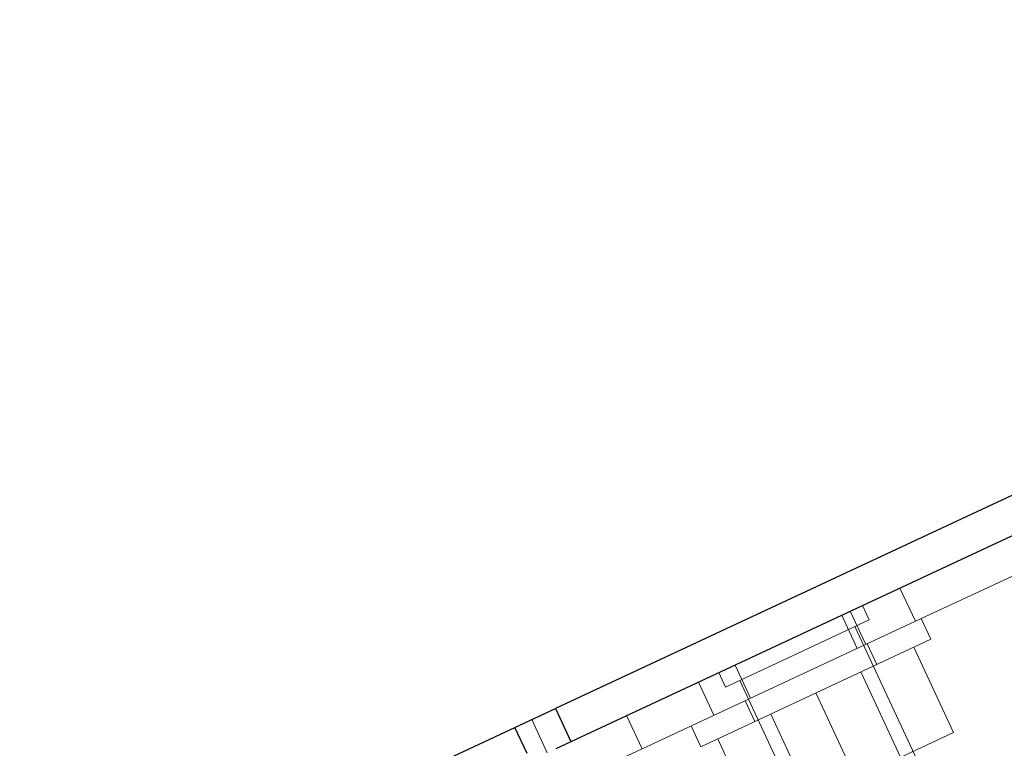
# Model space of a CAD drawing. Header units: inches. Extents: x 0.2 to 10.8, y 0.2 to 8.2.
# Tile 114 of 123: x 5.983 to 6.144, y 5.344 to 5.463. Entities that reach past the tile are written whole.
import ezdxf

# ---------------------------------------------------------------- set-up
doc = ezdxf.new("R2010")
doc.units = ezdxf.units.IN
doc.header["$MEASUREMENT"] = 0
doc.linetypes.add('HIDDEN', pattern=[0.075, 0.05, -0.025])
doc.layers.add('DIMENSIONS', color=140, linetype='Continuous')
doc.styles.add('SLDTEXTSTYLE0', font='TXT', dxfattribs={"width": 0.7})
doc.dimstyles.new('SLDDIMSTYLE5', dxfattribs={"dimtxt": 0.084961, "dimasz": 0.13, "dimexe": 0, "dimexo": 0.0625, "dimgap": 0.02124, "dimtad": 0, "dimtih": 1, "dimtoh": 1, "dimdec": 4, "dimlfac": 12, "dimzin": 12, "dimdsep": 46, "dimtxsty": 'SLDTEXTSTYLE0', "dimsah": 1, "dimcen": 0.09, "dimadec": 0, "dimazin": 3, "dimtfac": 1, "dimtdec": 0, "dimtofl": 0, "dimtmove": 0, "dimatfit": 3, "dimfxl": 0, "dimfrac": 2, "dimtolj": 1, "dimtzin": 12, "dimarcsym": 0})

# ---------------------------------------------------------------- blocks, each defined once
blk = doc.blocks.new('_D_14')
at = {"layer": 'DIMENSIONS'}
blk.add_line((6.52512, 5.644), (5.98267, 5.644), dxfattribs=at)
for start, end in [(156.29715, 180), (205, 228.70285)]:
    blk.add_arc((6.70072, 5.644), 0.59305, start, end, dxfattribs=at)
for points in [[(6.10767, 5.644), (6.14155, 5.77109), (6.10178, 5.7754)], [(6.16323, 5.39337), (6.21343, 5.2718), (6.24765, 5.29251)]]:
    blk.add_solid(points, dxfattribs=at)
at = {"layer": 'DIMENSIONS', "insert": (6.0185, 5.56715), "char_height": 0.083333, "attachment_point": 1, "style": 'SLDTEXTSTYLE0'}
blk.add_mtext('25°', dxfattribs=at)

msp = doc.modelspace()

# ---------------------------------------------------------------- linework, layer by layer
at = {"color": 7, "linetype": 'Continuous', "lineweight": 25}
for p, q in [((6.7007156, 5.6440034), (6.0705729, 5.350163)), ((6.0706606, 5.3435837), (6.7032513, 5.6385655)), ((6.0638973, 5.3470502), (6.0705729, 5.350163)), ((6.0705729, 5.350163), (6.0731086, 5.3447252)), ((6.0505462, 5.3408244), (6.0638973, 5.3470502)), ((6.0658944, 5.3427674), (6.0638973, 5.3470502))]:
    msp.add_line(p, q, dxfattribs=at)
at = {"color": 7, "linetype": 'HIDDEN', "lineweight": 18}
for p, q in [((6.1579331, 5.3776592), (6.129611, 5.3644524)), ((6.129611, 5.3644524), (6.1270753, 5.3698903)), ((6.1270753, 5.3698903), (6.129611, 5.3644524)), ((6.1220527, 5.3646748), (6.1209521, 5.367035)), ((6.1102518, 5.359172), (6.1220527, 5.3646748)), ((6.1175483, 5.3654478), (6.120084, 5.3600099)), ((6.1189188, 5.3660869), (6.1214545, 5.360649)), ((6.1321532, 5.3615002), (6.1305683, 5.3648988)), ((6.0626197, 5.3332139), (6.129611, 5.3644524)), ((6.1317988, 5.3376123), (6.1196925, 5.3635742)), ((6.1321532, 5.3615002), (6.0943903, 5.3438911)), ((6.1232789, 5.3573621), (6.1216941, 5.3607607)), ((6.1293587, 5.3601971), (6.1358741, 5.3462249)), ((6.0984509, 5.3536691), (6.1102518, 5.359172)), ((6.1000374, 5.3572823), (6.1025731, 5.3518445)), ((6.0973503, 5.3560293), (6.0984509, 5.3536691)), ((6.1271849, 5.342173), (6.1206695, 5.3561453)), ((6.0940328, 5.3544823), (6.0965685, 5.3490445)), ((6.0940328, 5.3544823), (6.0965685, 5.3490445)), ((6.0940328, 5.3544823), (6.0965685, 5.3490445)), ((6.0940328, 5.3544823), (6.0965685, 5.3490445)), ((6.1008111, 5.3547697), (6.1129173, 5.3288078)), ((6.1132718, 5.3526956), (6.1197871, 5.3387234)), ((6.1016798, 5.3514279), (6.1032646, 5.3480292)), ((6.0691982, 5.3429017), (6.0666624, 5.3483396)), ((6.0822319, 5.3489795), (6.0847676, 5.3435416)), ((6.105874, 5.349246), (6.1123894, 5.3352738)), ((6.0928055, 5.3472897), (6.0943903, 5.3438911)), ((6.0971848, 5.3451942), (6.1037002, 5.3312219)), ((6.1197871, 5.3387234), (6.1358741, 5.3462249))]:
    msp.add_line(p, q, dxfattribs=at)

# ---------------------------------------------------------------- dimensions: what is measured, and where the dimension line sits
at = {"layer": 'DIMENSIONS'}
dim = msp.add_angular_dim_2l(base=(6.120308, 5.7658006), line1=((6.5751162, 5.6440034), (6.7007156, 5.6440034)), line2=((6.0638973, 5.3470502), (6.7007156, 5.6440034)), dimstyle='SLDDIMSTYLE5', dxfattribs=at)
dim.commit()
dim.dimension.update_dxf_attribs({"geometry": '_D_14', "text_midpoint": (6.1192735, 5.527245), "dimtype": 162})

doc.saveas('drawing.dxf')
